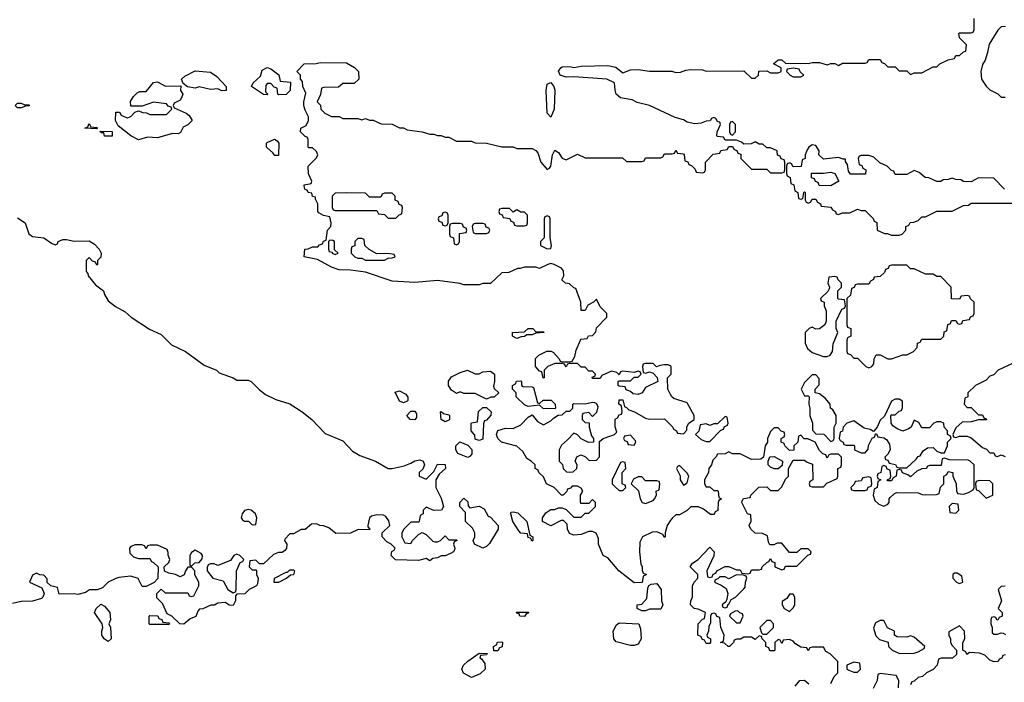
# Model space of a CAD drawing. Header units: inches. Extents: x 2494115 to 2685112, y 774173 to 915163.
# Tile 91 of 215: x 2626562 to 2631766, y 790980 to 794484. Entities that reach past the tile are written whole.
import ezdxf

# ---------------------------------------------------------------- set-up
doc = ezdxf.new("R2010")
doc.units = ezdxf.units.IN
doc.header["$MEASUREMENT"] = 0
doc.layers.add('C6729', color=7, linetype='Continuous')
doc.layers.add('C6739', color=7, linetype='Continuous')

msp = doc.modelspace()

# ---------------------------------------------------------------- linework, layer by layer
at = {"layer": 'C6729', "color": 5, "elevation": 20}
for points in [[(2630000, 792653), (2629990, 792658), (2629970, 792658), (2629944.7, 792655.3), (2629928, 792648), (2629910, 792666), (2629870, 792666), (2629858, 792662), (2629854, 792650), (2629858, 792618), (2629870, 792614), (2629890, 792622), (2629910, 792614), (2629931.6, 792591.6), (2629934, 792570), (2629870, 792538), (2629852, 792510), (2629830, 792502), (2629805.2, 792505.2), (2629790, 792518), (2629767.3, 792527.3), (2629762, 792542), (2629730, 792546), (2629726, 792550), (2629726, 792570), (2629730, 792574), (2629790, 792574), (2629810, 792594), (2629830, 792594), (2629846, 792610), (2629842, 792622), (2629830, 792626), (2629810, 792618), (2629750, 792626), (2629738, 792622), (2629730, 792606), (2629718, 792618), (2629690, 792626), (2629638, 792602), (2629630, 792586), (2629590, 792586), (2629587.3, 792592.7), (2629602, 792598), (2629606, 792610), (2629590, 792626), (2629570, 792626), (2629550, 792646), (2629530, 792646), (2629510, 792666), (2629470, 792666), (2629458, 792662), (2629450, 792648), (2629442, 792662), (2629430, 792666), (2629390, 792666), (2629354, 792650), (2629334, 792630), (2629334, 792590), (2629328, 792588), (2629322, 792622), (2629310, 792626), (2629288, 792650), (2629288.4, 792691.6), (2629306, 792710), (2629348.9, 792731.1), (2629371.1, 792731.1), (2629383.6, 792723.6), (2629414, 792690), (2629418, 792678), (2629430, 792674), (2629470, 792674), (2629482, 792678), (2629496.4, 792703.6), (2629503.1, 792736.9), (2629526, 792790), (2629530, 792794), (2629562, 792798), (2629568.4, 792811.6), (2629590, 792814), (2629607.3, 792832.7), (2629610, 792854), (2629666, 792910), (2629666, 792930), (2629630, 792966), (2629610, 793006), (2629594, 792990), (2629565.4, 792974.6), (2629550, 792946), (2629530, 792946), (2629528, 792990), (2629502, 793062), (2629490, 793066), (2629467.3, 793087.3), (2629446, 793090), (2629430, 793106), (2629428.4, 793111.6), (2629438, 793130), (2629436.4, 793156.4), (2629426, 793170), (2629386, 793190), (2629370, 793194), (2629354, 793190), (2629310, 793168), (2629290, 793175.3), (2629230, 793175.3), (2629207.3, 793167.3), (2629192.7, 793167.3), (2629147.3, 793147.3), (2629110, 793146), (2629050, 793088), (2629010, 793088), (2628990, 793082), (2628910, 793082), (2628888.9, 793088.9), (2628770, 793105.2), (2628650, 793094), (2628530, 793101.2), (2628390, 793148.7), (2628310, 793159), (2628250, 793161.2), (2628210, 793175.3), (2628136.4, 793216.4), (2628066, 793230), (2628068.9, 793271.1), (2628087.3, 793272.7), (2628110, 793282), (2628138, 793282), (2628147.3, 793292.7), (2628162, 793298), (2628167.3, 793312.7), (2628182, 793318), (2628188.4, 793371.6), (2628206, 793390), (2628208, 793410), (2628202, 793442), (2628168.4, 793448.4), (2628143.1, 793463.1), (2628138, 793470), (2628138, 793510), (2628126, 793534), (2628126, 793546), (2628108.9, 793548.9), (2628106, 793566), (2628086, 793570), (2628082, 793582), (2628070, 793586), (2628067.3, 793592.7), (2628066, 793610), (2628102, 793618), (2628106, 793630), (2628088.4, 793668.4), (2628086, 793710), (2628130, 793754), (2628138, 793770), (2628130, 793786), (2628110, 793806), (2628090, 793806), (2628086, 793810), (2628086, 793850), (2628082, 793862), (2628070, 793866), (2628046, 793890), (2628048, 793910), (2628075.3, 793924.7), (2628088, 793950), (2628088, 793970), (2628070, 794006), (2628064, 794030), (2628064, 794050), (2628074.6, 794094.6), (2628058, 794130), (2628056.4, 794156.4), (2628046, 794170), (2628046, 794190), (2628026, 794210), (2628066, 794250), (2628128.4, 794251.6), (2628150, 794258), (2628290, 794256), (2628330.9, 794230.9), (2628352, 794210), (2628354, 794170), (2628330, 794146), (2628270, 794146), (2628247.3, 794127.3), (2628170, 794126), (2628158, 794122), (2628151.6, 794088.4), (2628134, 794050), (2628151.6, 794031.6), (2628154, 794010), (2628174, 793990), (2628210, 793972), (2628250, 793972), (2628270, 793962), (2628350, 793962), (2628370, 793954), (2628390, 793962), (2628410, 793952), (2628430, 793952), (2628472.7, 793932.7), (2628530, 793932), (2628570, 793912), (2628591.1, 793911.1), (2628610, 793902), (2628690, 793891.3), (2628730, 793878), (2628750, 793878), (2628770, 793871.3), (2628790, 793871.3), (2628810, 793862), (2628830, 793862), (2628870, 793842), (2628950, 793842), (2628970, 793832), (2629030, 793831.3), (2629110, 793811.3), (2629170, 793811.3), (2629190, 793802), (2629270, 793802), (2629290, 793792), (2629299.8, 793779.8), (2629316, 793730), (2629350, 793691.3), (2629362, 793698), (2629368.7, 793710), (2629378, 793770), (2629390, 793794), (2629410, 793782), (2629430, 793752), (2629450, 793742), (2629510, 793772), (2629550, 793754), (2629747.3, 793752.7), (2629770, 793734), (2629850, 793734), (2629862, 793738), (2629870, 793754), (2629950, 793754), (2629962, 793758), (2629970, 793774), (2630000, 793774)], [(2630000, 793978.4), (2629890, 794029.2), (2629826.3, 794046.3), (2629799.3, 794059.3), (2629738, 794070), (2629715.3, 794090), (2629708.4, 794111.6), (2629706, 794150), (2629666, 794170), (2629490, 794182), (2629450, 794179), (2629418, 794190), (2629409, 794211), (2629422, 794230), (2629430, 794234), (2629470, 794236), (2629490, 794231), (2629530, 794238.8), (2629670, 794242), (2629713, 794233), (2629750, 794202), (2629790, 794218), (2629830, 794221), (2629891.1, 794211.1), (2630000, 794211.1)], [(2626550, 793436), (2626591.3, 793410), (2626611.1, 793351.1), (2626630, 793338), (2626690, 793331), (2626730, 793302), (2626750, 793294), (2626762, 793298), (2626766, 793310), (2626790, 793322), (2626810, 793322), (2626850, 793312), (2626930, 793314), (2626956.9, 793296.9), (2626982, 793270), (2626992, 793250), (2626991.6, 793228.4), (2626974, 793210), (2626974, 793190), (2626970, 793186), (2626962, 793202), (2626947.3, 793207.3), (2626930, 793226), (2626914, 793210), (2626912.7, 793152.7), (2626922, 793142), (2626924.7, 793130), (2626962.5, 793082.5), (2627004.7, 793050), (2627011, 793030), (2627030, 792998), (2627067.9, 792967.9), (2627119.8, 792939.8), (2627150.7, 792910.7), (2627248.2, 792848.2), (2627310, 792818.8), (2627364.7, 792764.7), (2627438, 792730), (2627536.9, 792656.9), (2627602, 792630), (2627616, 792616), (2627690.6, 792590.6), (2627710, 792578), (2627770, 792577.3), (2627784.7, 792570), (2627827.5, 792527.5), (2627862, 792502), (2627916.3, 792476.3), (2627990, 792452.4), (2628054.8, 792410), (2628106, 792370), (2628176, 792296), (2628270, 792256), (2628321.4, 792201.4), (2628359.8, 792179.8), (2628442, 792150), (2628510, 792111.3), (2628530, 792111), (2628594.6, 792125.4), (2628630, 792138), (2628650, 792151), (2628676.9, 792156.9), (2628694, 792150), (2628702, 792130), (2628692.7, 792107.3), (2628674, 792090), (2628674, 792070), (2628710, 792054), (2628750, 792094), (2628770, 792134), (2628811.1, 792131.1), (2628812, 792110), (2628779.6, 792080.4), (2628762, 792050), (2628762, 792010), (2628790, 791954), (2628802, 791910), (2628792, 791890), (2628750, 791888), (2628710, 791906), (2628694, 791890), (2628694, 791870), (2628678, 791862), (2628674, 791830), (2628670, 791826), (2628630, 791826), (2628592, 791790), (2628582, 791770), (2628582, 791750), (2628598, 791718), (2628630, 791714), (2628638, 791730), (2628670, 791762), (2628690, 791772), (2628710, 791762), (2628746, 791726), (2628756.4, 791723.6), (2628770, 791722), (2628786, 791730), (2628810, 791754), (2628830, 791734), (2628870, 791734), (2628874, 791730), (2628858, 791722), (2628854, 791710), (2628862, 791690), (2628859.6, 791680.4), (2628854, 791670), (2628839.6, 791660.4), (2628811.1, 791648.9), (2628790, 791648.7), (2628770, 791638), (2628746, 791634), (2628730, 791622), (2628710, 791635.3), (2628670, 791624), (2628548.4, 791628.4), (2628526, 791650), (2628528.4, 791671.6), (2628542, 791678), (2628546, 791690), (2628526, 791710), (2628503.1, 791723.1), (2628478, 791750), (2628478, 791770), (2628518, 791810), (2628513.6, 791833.6), (2628496.5, 791856.5), (2628484, 791864), (2628450, 791866), (2628421.4, 791858.6), (2628411.3, 791850), (2628402, 791810), (2628402, 791802), (2628412, 791790), (2628410, 791786), (2628351.6, 791788.4), (2628310, 791768), (2628232.7, 791767.3), (2628196.4, 791796.4), (2628167.3, 791807.3), (2628148.4, 791808.4), (2628130, 791818), (2628103.6, 791816.4), (2628071.6, 791788.4), (2628050, 791788), (2628010, 791766), (2627990, 791766), (2627963.6, 791736.4), (2627962, 791730), (2627974, 791710), (2627971.6, 791688.4), (2627963.6, 791676.4), (2627950, 791666), (2627930, 791666), (2627903.6, 791656.4), (2627850, 791606), (2627830, 791606), (2627810, 791626), (2627778, 791622), (2627774, 791590), (2627790, 791574), (2627810, 791574), (2627814, 791570), (2627814, 791550), (2627822, 791530), (2627819.6, 791500.4), (2627814, 791490), (2627774, 791470), (2627752, 791448), (2627710, 791446), (2627702, 791438), (2627702, 791410), (2627690, 791386), (2627670, 791388), (2627650, 791402), (2627610, 791398), (2627591.6, 791388.4), (2627572.7, 791387.3), (2627530, 791368), (2627512.7, 791367.3), (2627503.6, 791356.4), (2627492.7, 791327.3), (2627463.6, 791316.4), (2627430, 791288), (2627408.4, 791288.4), (2627366, 791330), (2627342, 791342), (2627316.4, 791396.4), (2627287.3, 791427.3), (2627286, 791450), (2627310, 791472), (2627330, 791454), (2627450, 791454), (2627458, 791438), (2627470, 791434), (2627482, 791438), (2627508, 791490), (2627508, 791510), (2627488.4, 791548.4), (2627488, 791570), (2627470, 791588), (2627450, 791588), (2627438, 791570), (2627432, 791548), (2627410, 791538), (2627386, 791550), (2627350, 791558), (2627328, 791568), (2627326, 791590), (2627350, 791614), (2627355.3, 791630), (2627347.3, 791652.7), (2627347.3, 791667.3), (2627342, 791682), (2627290, 791706), (2627250, 791706), (2627238, 791702), (2627230, 791686), (2627222, 791702), (2627207.3, 791707.3), (2627172.7, 791707.3), (2627150, 791698), (2627142, 791690), (2627143.6, 791663.6), (2627163.6, 791643.6), (2627190, 791634), (2627250, 791634), (2627258, 791618), (2627270, 791614), (2627294, 791590), (2627291.6, 791528.4), (2627272.7, 791507.3), (2627230, 791486), (2627210, 791486), (2627188.4, 791528.4), (2627150, 791542), (2627085.4, 791534.6), (2627070, 791528.7), (2627030, 791508.7), (2626999.8, 791480.2), (2626971.6, 791468.4), (2626931.6, 791468.4), (2626910, 791455.3), (2626870, 791444), (2626850, 791448.7), (2626770, 791446), (2626762, 791482), (2626726, 791490), (2626708, 791508), (2626707.3, 791527.3), (2626690, 791546), (2626668.4, 791548.4), (2626650, 791558), (2626630, 791546), (2626614, 791510), (2626679.8, 791479.8), (2626691.3, 791450), (2626684.7, 791430), (2626676.8, 791423.2), (2626630, 791409), (2626570, 791408), (2626523.6, 791396.4)], [(2630000, 792506), (2629988, 792530), (2629986, 792590), (2630000, 792604)], [(2630000, 791833), (2629984.7, 791810), (2629974, 791770), (2629974, 791750), (2629970, 791746), (2629962, 791762), (2629930, 791775.3), (2629905.4, 791774.6), (2629854, 791750), (2629839.6, 791720.4), (2629838, 791670), (2629844.7, 791604.7), (2629851.6, 791591.6), (2629852.7, 791572.7), (2629858, 791558), (2629874, 791550), (2629858, 791542), (2629852.7, 791507.3), (2629810, 791506), (2629729.2, 791569.2), (2629670, 791638), (2629646, 791650), (2629622, 791710), (2629620.4, 791740.4), (2629608.4, 791768.4), (2629590, 791778), (2629570, 791778), (2629530, 791762), (2629490, 791758), (2629467.3, 791767.3), (2629458, 791790), (2629456.4, 791816.4), (2629436.4, 791836.4), (2629423.6, 791836.4), (2629370, 791808), (2629326, 791830), (2629326, 791850), (2629343.1, 791876.9), (2629370, 791894), (2629390, 791894), (2629410, 791902), (2629430, 791902), (2629450, 791894), (2629490, 791854), (2629530, 791854), (2629550, 791874), (2629570, 791874), (2629586, 791890), (2629606, 791910), (2629606, 791930), (2629590, 791946), (2629570, 791926), (2629530, 791926), (2629526, 791930), (2629526, 791970), (2629538, 791990), (2629530, 792006), (2629510, 792018), (2629482, 792018), (2629472.7, 792007.3), (2629458, 792002), (2629452.7, 791987.3), (2629434, 791970), (2629426, 791970), (2629386, 792010), (2629346, 792030), (2629330, 792066), (2629306, 792090), (2629302, 792102), (2629286, 792110), (2629286, 792130), (2629266, 792150), (2629243.1, 792163.1), (2629220.4, 792200.4), (2629188.9, 792228.9), (2629109.1, 792249.1), (2629089.1, 792269.1), (2629082, 792290), (2629090, 792312), (2629130, 792324.7), (2629170, 792322), (2629210, 792342), (2629250, 792382), (2629270, 792394), (2629299.6, 792359.6), (2629330, 792342), (2629370, 792362), (2629383.1, 792376.9), (2629407.3, 792392.7), (2629430, 792394), (2629450, 792414), (2629470, 792414), (2629486, 792430), (2629486, 792450), (2629490, 792454), (2629550, 792452), (2629590, 792462), (2629599.6, 792459.6), (2629610, 792454), (2629616.9, 792436.9), (2629610, 792406), (2629590, 792386), (2629570, 792406), (2629538, 792402), (2629534, 792390), (2629534, 792370), (2629550, 792354), (2629572, 792352), (2629572, 792330), (2629583.6, 792283.6), (2629594, 792270), (2629594, 792250), (2629568.4, 792248.4), (2629530, 792268), (2629510, 792288), (2629490, 792298), (2629458, 792262), (2629425.4, 792234.6), (2629414, 792210), (2629414, 792150), (2629431.6, 792131.6), (2629434, 792110), (2629452.7, 792092.7), (2629470, 792092), (2629487.3, 792092.7), (2629506, 792110), (2629508, 792130), (2629498, 792150), (2629507.3, 792172.7), (2629520.4, 792179.6), (2629530, 792182), (2629551.6, 792171.6), (2629572.7, 792152.7), (2629610, 792154), (2629627.3, 792172.7), (2629627.3, 792252.7), (2629646, 792270), (2629706, 792290), (2629718, 792302), (2629708.4, 792331.6), (2629708.4, 792371.6), (2629722, 792378), (2629730, 792394), (2629742, 792398), (2629746, 792410), (2629742, 792442), (2629728, 792450), (2629730, 792474), (2629750, 792474), (2629758, 792438), (2629770, 792434), (2629781, 792421), (2629810.9, 792410.9), (2629870, 792376), (2629890, 792371.3), (2629970, 792374), (2630000, 792344)]]:
    msp.add_lwpolyline(points, dxfattribs=at)
for points in [[(2627630, 794108), (2627610, 794118), (2627570, 794115.3), (2627510, 794128), (2627490, 794122), (2627448.7, 794128.7), (2627426, 794146), (2627418, 794170), (2627434.6, 794185.4), (2627490, 794214), (2627570, 794206), (2627603.6, 794183.6), (2627654, 794130), (2627654, 794110), (2627650, 794108.7)], [(2627930, 794086), (2627926, 794090), (2627922, 794122), (2627907.3, 794127.3), (2627890, 794146), (2627870, 794146), (2627863.6, 794136.4), (2627862, 794102), (2627874, 794090), (2627870, 794086), (2627850, 794088), (2627788, 794130), (2627795.3, 794150), (2627835.3, 794184.7), (2627844, 794216), (2627870, 794231.3), (2627890, 794224.7), (2627931.3, 794191.3), (2627938, 794158), (2627992.7, 794152.7), (2627992, 794110), (2627970, 794088)], [(2627332.7, 794132.7), (2627414, 794134), (2627412, 794110), (2627424.7, 794090), (2627418, 794070), (2627410, 794058), (2627378, 794042), (2627374, 794030), (2627378, 794018), (2627442, 793990), (2627456.9, 793976.9), (2627474, 793950), (2627450, 793928), (2627425.4, 793914.6), (2627412.7, 793887.3), (2627399.6, 793880.4), (2627370, 793882), (2627290, 793859), (2627236.9, 793863.1), (2627190, 793849), (2627150, 793869), (2627083.1, 793923.1), (2627068, 793950), (2627070, 793994), (2627090, 793994), (2627098, 793978), (2627130, 793964.7), (2627150, 793972), (2627170, 793994), (2627190, 794002), (2627212.7, 793992.7), (2627231.6, 793991.6), (2627250, 793982), (2627338, 793982), (2627366, 794010), (2627362, 794022), (2627347.3, 794027.3), (2627338, 794038), (2627270, 794048), (2627210, 794026), (2627150, 794026), (2627148, 794052), (2627163.1, 794076.9), (2627183.1, 794096.9), (2627196.4, 794103.6), (2627230, 794104.7), (2627270, 794151), (2627290, 794156)], [(2629370, 793968.7), (2629349.7, 793989.7), (2629345.1, 794110), (2629350, 794142), (2629370, 794152), (2629384.7, 794130), (2629390.5, 794110.5), (2629386, 794010)], [(2626590, 794034), (2626610, 794034), (2626614, 794030), (2626610, 794028), (2626592.7, 794027.3), (2626570, 794018), (2626550, 794018), (2626538, 794030), (2626550, 794042), (2626570, 794042)], [(2626970, 793906), (2626906, 793910), (2626922, 793918), (2626930, 793934), (2626938, 793918), (2626970, 793914), (2626974, 793910)], [(2627010, 793868), (2627006, 793886), (2626994, 793886), (2626986, 793894), (2627050, 793892), (2627050, 793868)], [(2627910, 793766), (2627900.4, 793780.4), (2627866, 793810), (2627866, 793830), (2627870, 793834), (2627908.9, 793851.1), (2627923.6, 793843.6), (2627931.3, 793830), (2627930, 793766)], [(2628290, 793568), (2628230, 793566), (2628214, 793550), (2628214, 793490), (2628218, 793478), (2628230, 793474), (2628450, 793474), (2628458, 793458), (2628490, 793454), (2628510, 793434), (2628550, 793434), (2628567.3, 793452.7), (2628582, 793458), (2628586, 793490), (2628582, 793502), (2628567.3, 793507.3), (2628562, 793522), (2628546, 793530), (2628546, 793550), (2628530, 793566), (2628490, 793566), (2628478, 793562), (2628470, 793546), (2628410, 793546), (2628390, 793566)], [(2628810, 793466), (2628798, 793462), (2628792.7, 793447.3), (2628778, 793442), (2628774, 793430), (2628778, 793418), (2628792.7, 793412.7), (2628798, 793398), (2628810, 793394), (2628822, 793398), (2628826, 793410), (2628826, 793450), (2628822, 793462)], [(2629150, 793486), (2629110, 793486), (2629098, 793482), (2629094, 793470), (2629098, 793458), (2629112.7, 793452.7), (2629118, 793438), (2629152.7, 793432.7), (2629158, 793418), (2629172.7, 793412.7), (2629178, 793398), (2629190, 793394), (2629230, 793394), (2629242, 793398), (2629246, 793410), (2629246, 793450), (2629230, 793466), (2629210, 793466), (2629190, 793478), (2629170, 793466)], [(2628890, 793406), (2628850, 793406), (2628838, 793402), (2628834, 793390), (2628834, 793350), (2628838, 793338), (2628854, 793330), (2628858, 793298), (2628870, 793294), (2628882, 793298), (2628886, 793310), (2628887.3, 793352.7), (2628922, 793358), (2628926, 793370), (2628922, 793382), (2628907.3, 793387.3), (2628902, 793402)], [(2629010, 793406), (2628970, 793406), (2628958, 793402), (2628954, 793390), (2628958, 793358), (2628970, 793354), (2629030, 793354), (2629042, 793358), (2629046, 793370), (2629042, 793382), (2629027.3, 793387.3), (2629022, 793402)], [(2629350, 793446), (2629338, 793442), (2629334, 793430), (2629334, 793330), (2629314, 793310), (2629314, 793290), (2629350, 793272), (2629370, 793274), (2629372.7, 793290), (2629366, 793330), (2629366, 793430), (2629362, 793442)], [(2628202, 793318), (2628194, 793310), (2628194, 793270), (2628198, 793258), (2628214, 793254), (2628214, 793250), (2628230, 793242), (2628246, 793250), (2628226, 793266), (2628226, 793310), (2628216.4, 793316.4)], [(2628370, 793326), (2628350, 793326), (2628334, 793310), (2628332.7, 793287.3), (2628318, 793282), (2628314, 793270), (2628314, 793250), (2628334, 793230), (2628350, 793222), (2628370, 793222), (2628390, 793212), (2628490, 793212), (2628510, 793222), (2628530, 793224.7), (2628546, 793230), (2628542, 793242), (2628507.3, 793247.3), (2628450, 793246), (2628408.4, 793268.4), (2628386, 793290), (2628382, 793322)], [(2629290, 792834), (2629330, 792834), (2629334, 792830), (2629290, 792826), (2629270, 792818), (2629242, 792818), (2629230, 792808), (2629212.7, 792807.3), (2629190, 792798), (2629166, 792810), (2629166, 792830), (2629230, 792834), (2629250, 792851.3), (2629274, 792850)], [(2628970, 792612), (2628990, 792612), (2629010, 792621), (2629050, 792624.7), (2629072, 792610), (2629072, 792570), (2629065.4, 792545.4), (2629070, 792534), (2629094, 792510), (2629070, 792488), (2629052.7, 792487.3), (2629030, 792478), (2628970, 792508), (2628910, 792508), (2628890, 792515.3), (2628870, 792508), (2628844.7, 792524.7), (2628828.7, 792550), (2628828.4, 792571.6), (2628844.7, 792595.3), (2628890, 792618), (2628929.1, 792630.9)], [(2629310, 792454), (2629328.7, 792471.3), (2629371.1, 792471.1), (2629391.6, 792451.6), (2629394, 792430), (2629390, 792426), (2629328.4, 792428.4), (2629310, 792446), (2629250, 792438), (2629230, 792448), (2629186, 792490), (2629186, 792510), (2629166, 792530), (2629166, 792550), (2629182, 792558), (2629188.4, 792571.6), (2629210, 792574), (2629214, 792570), (2629214, 792550), (2629223.6, 792543.6), (2629270, 792542), (2629278, 792538), (2629298, 792458)], [(2628590, 792458), (2628570, 792466), (2628546, 792514), (2628570, 792522), (2628603.6, 792503.6), (2628612.7, 792487.3), (2628614, 792470), (2628610, 792466)], [(2628650, 792368.7), (2628626, 792370), (2628608, 792390), (2628630, 792414), (2628650, 792414), (2628659.6, 792399.6), (2628659.6, 792380.4)], [(2628990, 792258), (2628970, 792266), (2628967.3, 792287.3), (2628948, 792310), (2628947.3, 792347.3), (2628950, 792352), (2628982, 792358), (2628987.3, 792412.7), (2629010, 792434), (2629030, 792434), (2629054, 792410), (2629052.7, 792392.7), (2629030, 792366), (2629018, 792362), (2629012.7, 792347.3), (2629010, 792266)], [(2628810, 792358), (2628788.9, 792368.9), (2628786, 792410), (2628790, 792412), (2628802, 792402), (2628830, 792394), (2628834, 792390), (2628834, 792370), (2628830, 792366)], [(2629790, 792286), (2629758, 792282), (2629754, 792270), (2629758, 792258), (2629772.7, 792252.7), (2629778, 792238), (2629810, 792234), (2629818, 792250), (2629816.4, 792256.4)], [(2628930, 792169), (2628878, 792190), (2628868, 792210), (2628868, 792230), (2628888.4, 792251.6), (2628930, 792234), (2628951.6, 792211.6), (2628951.6, 792188.4), (2628943.6, 792176.4)], [(2629750, 792146), (2629738, 792142), (2629694, 792050), (2629694, 792030), (2629710, 792014), (2629730, 791994), (2629750, 791994), (2629766, 792010), (2629762, 792022), (2629746, 792030), (2629746, 792090), (2629766, 792110), (2629762, 792142)], [(2629850, 792066), (2629830, 792066), (2629805.4, 792054.6), (2629794, 792030), (2629832.7, 791992.7), (2629842, 791950), (2629851.6, 791931.6), (2629870, 791924.7), (2629910, 791942), (2629918, 791950), (2629928, 791970), (2629926, 791990), (2629942, 791998), (2629946, 792030), (2629942, 792042), (2629930, 792046), (2629870, 792046)], [(2628942, 791902), (2628991.3, 791911.3), (2629016.9, 791896.9), (2629038, 791858), (2629050, 791854), (2629091.3, 791810), (2629091.3, 791790), (2629045.4, 791714.6), (2629030, 791698), (2629010, 791689), (2628966, 791710), (2628958, 791730), (2628968, 791750), (2628968, 791770), (2628955.3, 791795.3), (2628918, 791830), (2628918, 791878), (2628888, 791910), (2628888.7, 791931.3), (2628910, 791954), (2628930, 791934), (2628932.7, 791912.7)], [(2627770, 791894), (2627750, 791888), (2627738, 791870), (2627732, 791850), (2627739.6, 791839.6), (2627750, 791832), (2627771.3, 791831.3), (2627790, 791812), (2627810, 791814), (2627815.3, 791850), (2627808, 791870), (2627786, 791890)], [(2629270, 791726), (2629262, 791742), (2629250, 791746), (2629246, 791766), (2629210, 791768.7), (2629200.2, 791780.2), (2629168.7, 791830), (2629158, 791870), (2629160.4, 791879.6), (2629170, 791882), (2629195.3, 791875.3), (2629242, 791830), (2629258, 791758), (2629274, 791750), (2629274, 791730)], [(2627490, 791678), (2627470, 791666), (2627462, 791650), (2627462, 791602), (2627470, 791594), (2627488, 791612), (2627510, 791614), (2627527.3, 791632.7), (2627528, 791650), (2627520.4, 791660.4)], [(2627710, 791658), (2627694, 791650), (2627676, 791624), (2627610, 791598), (2627590, 791606), (2627570, 791606), (2627558, 791602), (2627552.7, 791587.3), (2627552, 791570), (2627582, 791530), (2627636.9, 791516.9), (2627662, 791470), (2627690, 791454), (2627702, 791458), (2627706, 791470), (2627708, 791570), (2627727.3, 791612.7), (2627742, 791618), (2627746, 791630), (2627726, 791650)], [(2627907.3, 791507.3), (2627908.9, 791531.1), (2627970, 791562), (2627978, 791562), (2627990, 791574), (2628010, 791574), (2628014, 791570), (2628010, 791548), (2627992.7, 791547.3), (2627974, 791530), (2627930, 791508)], [(2629850, 791358), (2629826, 791370), (2629826, 791390), (2629850, 791394), (2629876.4, 791423.6), (2629882, 791478), (2629887.3, 791492.7), (2629900.4, 791499.6), (2629930, 791502), (2629951.6, 791471.6), (2629954, 791410), (2629962, 791390), (2629950, 791366), (2629890, 791366), (2629870, 791358)], [(2627030, 791195.3), (2627009.3, 791209.3), (2626995.3, 791230), (2626995.3, 791250), (2627002, 791270), (2626998, 791290), (2626958, 791350), (2626966, 791370), (2626990, 791394), (2627010, 791382), (2627038, 791350), (2627042, 791310), (2627034, 791290), (2627042, 791270), (2627044.7, 791210)], [(2627250, 791286), (2627246, 791290), (2627246, 791330), (2627250, 791334), (2627291.6, 791331.6), (2627298, 791318), (2627312.7, 791312.7), (2627318, 791298), (2627350, 791294), (2627354, 791290), (2627350, 791286)], [(2629230, 791328), (2629206, 791330), (2629202, 791342), (2629190, 791346), (2629188.4, 791351.6), (2629251.3, 791351.3), (2629250, 791346), (2629238, 791342)], [(2629790, 791174), (2629714, 791194), (2629702, 791210), (2629699, 791250), (2629716.4, 791283.6), (2629730, 791294), (2629834, 791290), (2629843.6, 791263.6), (2629846, 791210), (2629830, 791182), (2629810, 791174)], [(2629090, 791146), (2629067.3, 791147.3), (2629066, 791170), (2629082, 791178), (2629087.3, 791192.7), (2629110, 791194), (2629114, 791190), (2629111.6, 791168.4), (2629098, 791162)], [(2628950, 791006), (2628908.4, 791028.4), (2628898, 791050), (2628908, 791070), (2628930, 791092), (2628990, 791134), (2629032.7, 791132.7), (2629030, 791126), (2628998, 791122), (2628994, 791110), (2629003.6, 791103.6), (2629019.6, 791079.6), (2629022, 791050), (2628995.3, 791024.7)]]:
    msp.add_lwpolyline(points, close=True, dxfattribs=at)
at = {"layer": 'C6739', "color": 5, "elevation": 20}
for points in [[(2630000, 794211.1), (2630008.9, 794211.1), (2630030, 794204.7), (2630054.6, 794205.4), (2630083.1, 794216.9), (2630110, 794221), (2630170, 794218), (2630190, 794212), (2630390, 794214), (2630430, 794174), (2630450, 794174), (2630466, 794190), (2630468.4, 794211.6), (2630510, 794214), (2630530, 794202), (2630570, 794202), (2630586, 794210), (2630586, 794230), (2630546, 794250), (2630570, 794272), (2630590, 794272), (2630610, 794254), (2630730, 794252), (2630750, 794258), (2630790, 794258), (2630830, 794244.7), (2630850, 794252), (2630870, 794252), (2630890, 794242), (2630910, 794254), (2631030, 794254), (2631042, 794258), (2631050, 794274), (2631110, 794274), (2631118, 794258), (2631132.7, 794252.7), (2631150, 794234), (2631190, 794234), (2631210, 794214), (2631250, 794214), (2631270, 794194), (2631290, 794202), (2631330, 794202), (2631390, 794234), (2631410, 794234), (2631426, 794250), (2631468.4, 794271.6), (2631502, 794278), (2631510, 794294), (2631530, 794294), (2631550, 794314), (2631562, 794318), (2631566, 794350), (2631528.4, 794388.4), (2631526, 794410), (2631530, 794414), (2631590, 794414), (2631602, 794418), (2631606, 794430), (2631606, 794490)], [(2631771.6, 794448.4), (2631750, 794446), (2631731.6, 794428.4), (2631686.4, 794353.6), (2631678, 794310), (2631664.7, 794270), (2631650, 794246), (2631642, 794210), (2631646, 794170), (2631670, 794132), (2631690, 794112), (2631731.6, 794091.6), (2631750, 794074), (2631770, 794074)], [(2630000, 793774), (2630010, 793774), (2630022, 793778), (2630030, 793794), (2630038, 793778), (2630070, 793774), (2630074, 793770), (2630078, 793738), (2630092.7, 793732.7), (2630098, 793718), (2630112.7, 793712.7), (2630132.7, 793692.7), (2630138, 793678), (2630170, 793674), (2630182, 793678), (2630186, 793690), (2630186, 793730), (2630227.3, 793772.7), (2630262, 793778), (2630267.3, 793792.7), (2630302, 793798), (2630310, 793814), (2630330, 793814), (2630338, 793798), (2630352.7, 793792.7), (2630358, 793778), (2630372.7, 793772.7), (2630374, 793750), (2630430, 793694), (2630510, 793694), (2630530, 793674), (2630590, 793674), (2630602, 793678), (2630606, 793690), (2630606, 793730), (2630602, 793742), (2630587.3, 793747.3), (2630582, 793762), (2630567.3, 793767.3), (2630566, 793790), (2630530, 793806), (2630510, 793806), (2630490, 793826), (2630470, 793826), (2630450, 793838), (2630427.3, 793827.3), (2630390, 793826), (2630376.4, 793836.4), (2630350, 793846), (2630290, 793846), (2630282, 793862), (2630250, 793866), (2630246, 793870), (2630248.4, 793891.6), (2630266, 793930), (2630262, 793942), (2630250, 793946), (2630242, 793962), (2630230, 793966), (2630218, 793962), (2630211.6, 793948.4), (2630190, 793948), (2630163.6, 793936.4), (2630130, 793933.2), (2630090, 793941.2), (2630070, 793954), (2630026.3, 793966.3), (2630000, 793978.4)], [(2631767.3, 793587.3), (2631710, 793646), (2631630, 793648), (2631590, 793626), (2631550, 793628), (2631536.4, 793636.4), (2631510, 793638), (2631490, 793646), (2631470, 793638), (2631443.6, 793636.4), (2631430, 793628), (2631410, 793628), (2631367.3, 793647.3), (2631348.4, 793648.4), (2631316.4, 793676.4), (2631290, 793686), (2631250, 793666), (2631190, 793666), (2631182, 793682), (2631170, 793686), (2631146, 793710), (2631107.3, 793727.3), (2631076.4, 793756.4), (2631050, 793766), (2631010, 793766), (2630998, 793762), (2630994, 793750), (2630998, 793718), (2631012.7, 793712.7), (2631018, 793698), (2631034, 793690), (2631032.7, 793667.3), (2630952.7, 793667.3), (2630943.1, 793683.1), (2630938, 793718), (2630926, 793734), (2630926, 793746), (2630914, 793746), (2630890, 793755.3), (2630810, 793746), (2630786, 793770), (2630788, 793790), (2630770, 793818), (2630750, 793822), (2630732, 793810), (2630723.6, 793796.4), (2630714, 793770), (2630714, 793750), (2630698, 793742), (2630692.7, 793707.3), (2630650, 793706), (2630642, 793722), (2630630, 793726), (2630618, 793722), (2630614, 793710), (2630614, 793670), (2630618, 793658), (2630634, 793650), (2630638, 793618), (2630654, 793610), (2630658, 793578), (2630674, 793570), (2630678, 793538), (2630690, 793534), (2630702, 793538), (2630706, 793570), (2630710, 793574), (2630714, 793570), (2630714, 793530), (2630718, 793518), (2630730, 793514), (2630742, 793518), (2630750, 793534), (2630770, 793534), (2630778, 793518), (2630794, 793510), (2630798, 793498), (2630850, 793492), (2630858, 793478), (2630874, 793470), (2630878, 793458), (2630890, 793454), (2630910, 793462), (2630950, 793462), (2630990, 793482), (2631010, 793474), (2631030, 793474), (2631072.7, 793432.7), (2631078, 793418), (2631091.6, 793411.6), (2631094, 793370), (2631132.7, 793352.7), (2631147.3, 793352.7), (2631170, 793344.7), (2631210, 793344.7), (2631226, 793350), (2631246, 793370), (2631246, 793390), (2631262, 793398), (2631268.4, 793411.6), (2631287.3, 793412.7), (2631310, 793422), (2631330, 793442), (2631350, 793442), (2631410, 793472), (2631490, 793472), (2631550, 793502), (2631576.4, 793503.6), (2631590, 793514), (2631810, 793514)], [(2630000, 792604), (2630006, 792610), (2630006, 792650), (2630000, 792653)], [(2631810, 792666), (2631734, 792630), (2631710, 792606), (2631690, 792598), (2631670, 792578), (2631614, 792550), (2631574, 792510), (2631574, 792490), (2631558, 792482), (2631554, 792450), (2631570, 792434), (2631590, 792434), (2631630, 792394), (2631650, 792394), (2631658, 792378), (2631670, 792374), (2631672.7, 792367.3), (2631630, 792368), (2631590, 792358), (2631543.6, 792356.4), (2631510, 792326), (2631494, 792290), (2631498, 792278), (2631510, 792274), (2631530, 792282), (2631570, 792282), (2631590, 792272), (2631650, 792222), (2631672.7, 792212.7), (2631690, 792194), (2631710, 792194), (2631718, 792178), (2631730, 792174), (2631750, 792182), (2631770, 792174)], [(2630000, 792344), (2630014, 792330), (2630018, 792318), (2630034, 792310), (2630038, 792298), (2630070, 792294), (2630087.3, 792312.7), (2630088.4, 792331.6), (2630098, 792350), (2630126, 792370), (2630126, 792390), (2630090, 792458), (2630020.2, 792480.2), (2630008, 792490), (2630000, 792506)], [(2630850, 790974), (2630866, 791010), (2630886, 791030), (2630886, 791090), (2630846, 791130), (2630823.1, 791143.1), (2630810, 791166), (2630750, 791166), (2630738, 791162), (2630730, 791146), (2630722, 791162), (2630690, 791166), (2630663.1, 791183.1), (2630650, 791198), (2630630, 791206), (2630598, 791202), (2630590, 791186), (2630582, 791202), (2630570, 791206), (2630554, 791190), (2630554, 791150), (2630550, 791146), (2630527.3, 791147.3), (2630522, 791162), (2630506, 791170), (2630506, 791190), (2630486, 791210), (2630482, 791222), (2630470, 791226), (2630450, 791206), (2630430, 791218), (2630390, 791218), (2630371.6, 791208.4), (2630352.7, 791207.3), (2630338, 791202), (2630334, 791190), (2630314, 791170), (2630306, 791170), (2630287.3, 791187.3), (2630266, 791190), (2630282, 791198), (2630286, 791230), (2630268, 791270), (2630262, 791322), (2630247.3, 791327.3), (2630242, 791342), (2630230, 791346), (2630218, 791342), (2630214, 791330), (2630212.7, 791292.7), (2630203.6, 791276.4), (2630202, 791250), (2630194, 791230), (2630198, 791218), (2630214, 791210), (2630214, 791190), (2630210, 791186), (2630190, 791186), (2630182, 791202), (2630170, 791206), (2630162, 791222), (2630146, 791230), (2630148.7, 791290), (2630170, 791314), (2630182, 791318), (2630186, 791350), (2630147.3, 791367.3), (2630126, 791370), (2630108, 791390), (2630108.4, 791411.6), (2630118, 791430), (2630118, 791490), (2630126, 791510), (2630146, 791530), (2630146, 791550), (2630106, 791590), (2630118, 791610), (2630148, 791630), (2630210, 791694), (2630232, 791670), (2630231.6, 791648.4), (2630194, 791570), (2630198, 791538), (2630210, 791534), (2630222, 791538), (2630227.3, 791552.7), (2630242, 791558), (2630246, 791570), (2630290, 791592), (2630310, 791592), (2630350, 791574), (2630370, 791574), (2630378, 791558), (2630410, 791554), (2630422, 791558), (2630430, 791574), (2630470, 791574), (2630482, 791578), (2630486, 791590), (2630510, 791614), (2630522, 791618), (2630530, 791634), (2630538, 791618), (2630552.7, 791612.7), (2630554, 791590), (2630590, 791574), (2630602, 791578), (2630610, 791594), (2630670, 791594), (2630727.3, 791652.7), (2630742, 791658), (2630746, 791670), (2630730, 791686), (2630690, 791686), (2630670, 791666), (2630630, 791666), (2630590, 791715.3), (2630564.7, 791715.3), (2630547.3, 791707.3), (2630527.3, 791707.3), (2630520.4, 791720.4), (2630514.6, 791754.6), (2630487.3, 791767.3), (2630448.4, 791768.4), (2630426, 791790), (2630418, 791810), (2630427.3, 791832.7), (2630426, 791866), (2630408, 791870), (2630378, 791930), (2630380.4, 791939.6), (2630388.4, 791951.6), (2630422, 791958), (2630426, 791970), (2630468.4, 792011.6), (2630510, 792014), (2630530, 791994), (2630570, 791994), (2630590, 792014), (2630610, 792054), (2630626, 792070), (2630626, 792110), (2630650, 792154), (2630710, 792154), (2630723.6, 792143.6), (2630752.7, 792132.7), (2630754, 792050), (2630738, 792042), (2630734, 792030), (2630738, 792018), (2630750, 792014), (2630810, 792014), (2630827.3, 792032.7), (2630882, 792058), (2630886, 792070), (2630886, 792110), (2630902, 792118), (2630906, 792130), (2630906, 792170), (2630890, 792186), (2630850, 792186), (2630838, 792182), (2630830, 792166), (2630822, 792182), (2630807.3, 792187.3), (2630790, 792206), (2630766, 792250), (2630727.3, 792267.3), (2630708, 792268), (2630690, 792286), (2630678, 792282), (2630674, 792250), (2630654, 792230), (2630652.7, 792207.3), (2630630, 792206), (2630606, 792230), (2630602, 792242), (2630586, 792250), (2630586, 792270), (2630602, 792278), (2630606, 792290), (2630602, 792302), (2630587.3, 792307.3), (2630570, 792326), (2630550, 792326), (2630530, 792306), (2630514, 792270), (2630514, 792250), (2630502, 792230), (2630494, 792170), (2630479.6, 792160.4), (2630430, 792158), (2630370, 792188), (2630330, 792188), (2630310, 792198), (2630290, 792188), (2630250, 792186), (2630242, 792170), (2630226, 792154), (2630218, 792130), (2630204.7, 792110), (2630202, 792090), (2630182, 792050), (2630182, 792030), (2630190, 792014), (2630210, 792014), (2630230, 791994), (2630250, 791994), (2630254, 791990), (2630258, 791958), (2630272, 791950), (2630258, 791942), (2630254, 791930), (2630251.6, 791888.4), (2630238, 791882), (2630232.7, 791867.3), (2630212.7, 791867.3), (2630176.4, 791896.4), (2630150, 791908), (2630110, 791908), (2630090, 791888), (2630050, 791866), (2630030, 791866), (2630010, 791848), (2630000, 791833)], [(2631771.3, 791488.7), (2631750, 791486), (2631734, 791470), (2631752, 791410), (2631734, 791370), (2631754, 791350), (2631754, 791330), (2631738, 791322), (2631731.6, 791308.4), (2631726, 791310), (2631722, 791322), (2631710, 791326), (2631698, 791322), (2631694, 791310), (2631694, 791290), (2631702, 791270), (2631702, 791242), (2631710, 791234), (2631730, 791234), (2631750, 791242), (2631759.6, 791239.6), (2631772.7, 791232.7)], [(2631770, 791126), (2631758, 791122), (2631752.7, 791107.3), (2631738, 791102), (2631734, 791090), (2631711.6, 791088.4), (2631690, 791098), (2631663.1, 791123.1), (2631634.6, 791134.6), (2631582, 791138), (2631567.3, 791127.3), (2631562, 791142), (2631546, 791150), (2631546, 791190), (2631558, 791210), (2631555.3, 791250), (2631530, 791278), (2631472.7, 791247.3), (2631472, 791230), (2631482, 791210), (2631482, 791190), (2631490, 791174), (2631514, 791150), (2631512.7, 791127.3), (2631491.6, 791108.4), (2631432.7, 791107.3), (2631418, 791102), (2631412, 791070), (2631390, 791048), (2631354, 791030), (2631334, 791010), (2631310, 791006), (2631290, 790986), (2631278, 790982), (2631270, 790966)], [(2631206, 790950), (2631208, 790990), (2631195.3, 791015.3), (2631110, 791026), (2631098, 791022), (2631094, 790990), (2631072.7, 790947.3)], [(2630660.4, 790959.6), (2630686, 790990), (2630710, 790992), (2630732.7, 790972.7)]]:
    msp.add_lwpolyline(points, dxfattribs=at)
for points in [[(2630650, 794228), (2630618, 794222), (2630614, 794210), (2630634, 794190), (2630650, 794182), (2630690, 794182), (2630706, 794190), (2630687.3, 794207.3), (2630682, 794222)], [(2630330, 793946), (2630318, 793942), (2630314, 793930), (2630314, 793890), (2630318, 793878), (2630330, 793874), (2630346, 793890), (2630346, 793930)], [(2630850, 793606), (2630787.3, 793607.3), (2630782, 793622), (2630767.3, 793627.3), (2630762, 793642), (2630747.3, 793647.3), (2630747.3, 793672.7), (2630810, 793672), (2630850, 793678), (2630870, 793671.3), (2630892, 793630)], [(2631250, 793186), (2631170, 793186), (2631158, 793182), (2631152.7, 793167.3), (2631138, 793162), (2631132.7, 793147.3), (2631110, 793126), (2631078, 793122), (2631074, 793110), (2631058, 793102), (2631050, 793086), (2630990, 793086), (2630978, 793082), (2630972.7, 793067.3), (2630958, 793062), (2630952.7, 793027.3), (2630934, 793010), (2630934, 792870), (2630938, 792858), (2630954, 792850), (2630954, 792810), (2630938, 792802), (2630934, 792790), (2630934, 792730), (2630938, 792718), (2630952.7, 792712.7), (2630970, 792694), (2630990, 792694), (2631034, 792650), (2631050, 792642), (2631066, 792650), (2631076.4, 792663.6), (2631078, 792690), (2631088.4, 792711.6), (2631110, 792712), (2631150, 792691.3), (2631170, 792691.3), (2631230, 792711.3), (2631250, 792711.3), (2631286, 792730), (2631306, 792750), (2631307.3, 792772.7), (2631322, 792778), (2631330, 792794), (2631430, 792794), (2631446, 792810), (2631447.3, 792832.7), (2631462, 792838), (2631467.3, 792872.7), (2631482, 792878), (2631487.3, 792892.7), (2631510, 792894), (2631518, 792878), (2631530, 792874), (2631542, 792878), (2631547.3, 792892.7), (2631582, 792898), (2631587.3, 792912.7), (2631602, 792918), (2631606, 792930), (2631606, 792990), (2631587.3, 793007.3), (2631582, 793022), (2631570, 793026), (2631538, 793022), (2631530, 793006), (2631487.3, 793007.3), (2631486, 793070), (2631430, 793126), (2631410, 793126), (2631390, 793138), (2631350, 793138), (2631290, 793166), (2631270, 793166)], [(2630870, 793126), (2630838, 793122), (2630834, 793090), (2630842, 793070), (2630839.6, 793060.4), (2630832.7, 793047.3), (2630794, 793010), (2630798, 792998), (2630814, 792990), (2630814, 792970), (2630823.6, 792943.6), (2630824.7, 792890), (2630818, 792870), (2630790, 792848.7), (2630770, 792848), (2630750, 792858), (2630734, 792850), (2630714, 792830), (2630712.7, 792772.7), (2630725.4, 792745.4), (2630750, 792724.7), (2630810, 792702), (2630830, 792702), (2630846, 792710), (2630858, 792730), (2630862, 792770), (2630886, 792830), (2630878, 792850), (2630878, 792890), (2630907.3, 792952.7), (2630922, 792958), (2630926, 792970), (2630922, 793002), (2630890, 793006), (2630886, 793010), (2630886, 793050), (2630906, 793070), (2630906, 793090), (2630887.3, 793107.3), (2630882, 793122)], [(2630770, 792606), (2630750, 792606), (2630710, 792566), (2630692, 792530), (2630710, 792494), (2630730, 792494), (2630734, 792490), (2630732, 792450), (2630738, 792430), (2630738, 792390), (2630752, 792350), (2630752.7, 792312.7), (2630770, 792294), (2630811.6, 792291.6), (2630850, 792254), (2630862, 792258), (2630866, 792270), (2630866, 792330), (2630878, 792350), (2630878, 792390), (2630860.4, 792420.4), (2630848, 792430), (2630846, 792450), (2630820.4, 792480.4), (2630790, 792506), (2630766, 792510), (2630766, 792530), (2630787.3, 792552.7), (2630787.3, 792587.3)], [(2631210, 792478), (2631190, 792478), (2631170, 792466), (2631132.7, 792387.3), (2631110, 792366), (2631094, 792330), (2631074, 792306), (2631056.4, 792316.4), (2631024.7, 792324.7), (2630970, 792362), (2630934, 792350), (2630914, 792330), (2630911.6, 792308.4), (2630898, 792302), (2630894, 792270), (2630898, 792258), (2630914, 792250), (2630918, 792238), (2630930, 792234), (2630970, 792234), (2630974, 792230), (2630974, 792210), (2631010, 792194), (2631030, 792194), (2631047.3, 792212.7), (2631048.4, 792231.6), (2631068.4, 792271.6), (2631082, 792278), (2631086, 792294), (2631090, 792294), (2631098, 792278), (2631130, 792272), (2631143.6, 792263.6), (2631159.6, 792239.6), (2631162, 792210), (2631150, 792186), (2631134, 792170), (2631138, 792158), (2631150, 792154), (2631158, 792138), (2631191.6, 792131.6), (2631198, 792118), (2631210, 792114), (2631250, 792114), (2631300.4, 792159.6), (2631310, 792174), (2631322, 792178), (2631336.4, 792203.6), (2631360.4, 792219.6), (2631390, 792222), (2631410, 792202), (2631430, 792194), (2631450, 792194), (2631466, 792230), (2631466, 792250), (2631486, 792270), (2631482, 792282), (2631466, 792290), (2631466, 792310), (2631448.4, 792328.4), (2631446, 792350), (2631430, 792358), (2631410, 792358), (2631394, 792350), (2631370, 792326), (2631330, 792326), (2631314.6, 792354.6), (2631290, 792366), (2631274, 792330), (2631259.6, 792320.4), (2631230, 792308), (2631200.4, 792320.4), (2631176.4, 792336.4), (2631168, 792350), (2631166, 792390), (2631170, 792394), (2631190, 792394), (2631210, 792414), (2631222, 792418), (2631227.3, 792432.7), (2631227.3, 792467.3)], [(2630290, 792386), (2630250, 792346), (2630230, 792346), (2630210, 792338), (2630190, 792346), (2630158, 792342), (2630151.6, 792308.4), (2630134, 792290), (2630163.6, 792263.6), (2630190, 792254), (2630210, 792254), (2630267.3, 792312.7), (2630282, 792318), (2630287.3, 792332.7), (2630302, 792338), (2630306, 792350), (2630302, 792382)], [(2630550, 792108), (2630530, 792118), (2630518, 792130), (2630518, 792150), (2630527.3, 792172.7), (2630550, 792174), (2630594, 792150), (2630592.7, 792127.3), (2630570, 792108)], [(2631450, 792166), (2631438, 792162), (2631432.7, 792127.3), (2631370, 792126), (2631358, 792122), (2631354, 792110), (2631330, 792108), (2631303.6, 792096.4), (2631270, 792066), (2631256.4, 792076.4), (2631227.3, 792087.3), (2631222, 792102), (2631210, 792106), (2631198, 792102), (2631194, 792070), (2631178, 792062), (2631170, 792046), (2631150, 792046), (2631146, 792050), (2631162, 792058), (2631166, 792070), (2631162, 792102), (2631147.3, 792107.3), (2631142, 792122), (2631130, 792126), (2631118, 792122), (2631114, 792090), (2631098, 792082), (2631094, 792070), (2631098, 792058), (2631114, 792050), (2631098, 792042), (2631094, 792010), (2631078, 792002), (2631072, 791970), (2631082, 791942), (2631102, 791922), (2631130, 791912), (2631150, 791922), (2631158, 791930), (2631158, 791950), (2631163.1, 791956.9), (2631183.1, 791976.9), (2631196.4, 791983.6), (2631310, 791982), (2631332.7, 791972.7), (2631350, 791972), (2631407.3, 791972.7), (2631422, 791978), (2631428.4, 792011.6), (2631446, 792030), (2631446, 792070), (2631462, 792078), (2631470, 792094), (2631494, 792090), (2631494, 792070), (2631512, 792030), (2631512.7, 791992.7), (2631518, 791978), (2631550, 791974), (2631576.4, 791983.6), (2631602, 791998), (2631606, 792010), (2631606, 792130), (2631586, 792150), (2631574.6, 792154.6), (2631476.4, 792156.4)], [(2630050, 792126), (2630038, 792122), (2630034, 792110), (2630052, 792072), (2630052, 792050), (2630070, 792022), (2630090, 792034), (2630098, 792070), (2630090, 792086)], [(2631050, 792066), (2631018, 792062), (2631010, 792046), (2630978, 792042), (2630972.7, 792027.3), (2630954, 792010), (2630958, 791998), (2630970, 791994), (2631030, 791994), (2631042, 791998), (2631047.3, 792012.7), (2631062, 792018), (2631066, 792030), (2631062, 792062)], [(2631632.7, 792047.3), (2631618, 792042), (2631614, 792030), (2631618, 791998), (2631630, 791994), (2631670, 791954), (2631690, 791962), (2631706, 791970), (2631706, 792030), (2631690, 792046)], [(2631490, 791926), (2631474, 791910), (2631478, 791878), (2631510, 791874), (2631526, 791890), (2631522, 791922)], [(2630350, 791548), (2630310, 791528), (2630290, 791538), (2630262, 791538), (2630252.7, 791527.3), (2630238, 791522), (2630234, 791510), (2630270, 791494), (2630296, 791476), (2630304.7, 791450), (2630299.6, 791420.4), (2630294, 791406), (2630274, 791390), (2630278, 791378), (2630290, 791374), (2630302, 791378), (2630306, 791394), (2630310, 791394), (2630322, 791418), (2630346, 791430), (2630390, 791474), (2630396.4, 791483.6), (2630398, 791510), (2630406, 791530), (2630402, 791542), (2630387.3, 791547.3)], [(2631516.4, 791556.4), (2631503.6, 791556.4), (2631494, 791550), (2631494, 791530), (2631514, 791510), (2631530, 791502), (2631546, 791510), (2631542, 791542)], [(2630650, 791446), (2630630, 791446), (2630616.9, 791423.1), (2630592.7, 791407.3), (2630592, 791390), (2630602, 791370), (2630630, 791354), (2630650, 791374), (2630658, 791390), (2630658, 791430)], [(2630358, 791358), (2630343.6, 791356.4), (2630318, 791342), (2630314, 791330), (2630350, 791294), (2630370, 791294), (2630386, 791330), (2630382, 791342), (2630367.3, 791347.3)], [(2630530, 791306), (2630510, 791306), (2630474, 791270), (2630482, 791242), (2630490, 791234), (2630510, 791234), (2630546, 791270), (2630546, 791290)], [(2631130, 791306), (2631110, 791306), (2631084.7, 791295.3), (2631074, 791266), (2631086.4, 791226.4), (2631106.4, 791206.4), (2631152.7, 791192.7), (2631154, 791170), (2631174, 791150), (2631212.7, 791132.7), (2631290, 791134), (2631310, 791142), (2631342, 791158), (2631346, 791170), (2631290, 791218), (2631270, 791226), (2631250, 791218), (2631200.4, 791220.4), (2631186, 791230), (2631186, 791250), (2631148.9, 791268.9)], [(2630970, 791086), (2630934, 791070), (2630934, 791050), (2630943.6, 791043.6), (2630970, 791034), (2630990, 791034), (2631006, 791050), (2631002, 791082)]]:
    msp.add_lwpolyline(points, close=True, dxfattribs=at)

doc.saveas('drawing.dxf')
